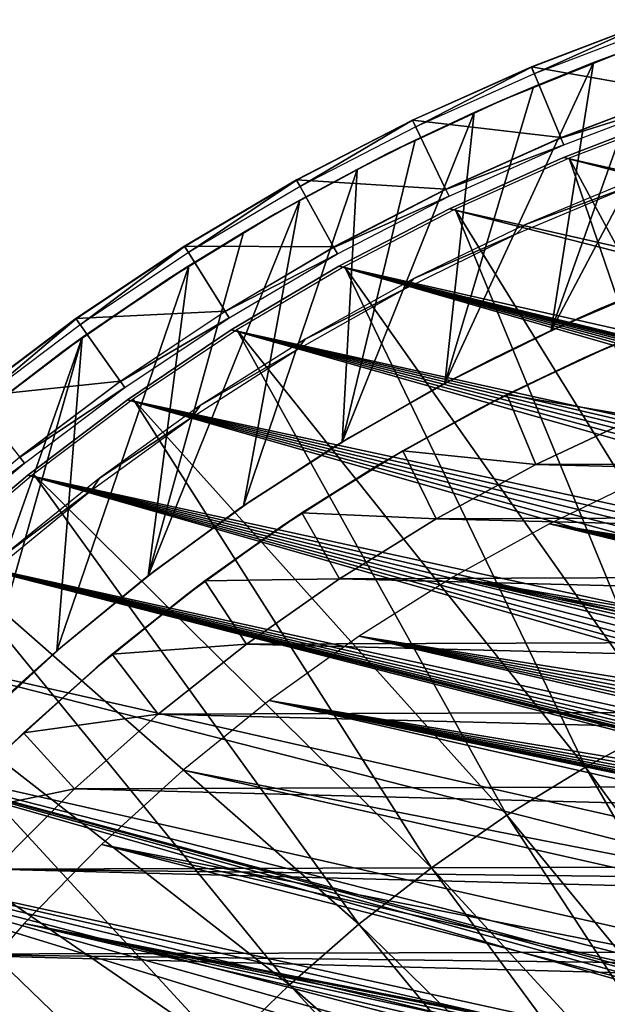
# Model space of a CAD drawing. Header units: millimetres. Extents: x -30.2 to 30.2, y -30.2 to 30.2.
# Tile 53 of 114: x -18.2 to -10.6, y 15.7 to 28.6. Entities that reach past the tile are written whole.
import ezdxf

# ---------------------------------------------------------------- set-up
doc = ezdxf.new("R2010")
doc.units = ezdxf.units.MM
doc.header["$LTSCALE"] = 65.185185
for name, color, linetype in [('1', 7, 'CONTINUOUS'), ('10', 7, 'CONTINUOUS'), ('15', 7, 'CONTINUOUS'), ('17', 7, 'CONTINUOUS'), ('18', 7, 'CONTINUOUS'), ('28', 7, 'CONTINUOUS'), ('3', 7, 'CONTINUOUS'), ('30', 7, 'CONTINUOUS'), ('32', 7, 'CONTINUOUS'), ('43', 7, 'CONTINUOUS'), ('47', 7, 'CONTINUOUS'), ('48', 7, 'CONTINUOUS'), ('5', 7, 'CONTINUOUS'), ('7', 7, 'CONTINUOUS'), ('9', 7, 'CONTINUOUS')]:
    doc.layers.add(name, color=color, linetype=linetype)

msp = doc.modelspace()

# ---------------------------------------------------------------- linework, layer by layer
at = {"layer": '1', "color": 251, "linetype": 'Continuous', "true_color": 0x4c4c4c}
for points in [[(-9.566, 27.337, 6.013), (-11.083, 26.758, 6.013), (-7.624, 20.363, 6.444), (-9.566, 27.337, 6.013)], [(-11.083, 26.758, 6.013), (-12.566, 26.094, 6.013), (-8.734, 19.912, 6.444), (-11.083, 26.758, 6.013)], [(-7.624, 20.363, 6.444), (-11.083, 26.758, 6.013), (-8.734, 19.912, 6.444), (-7.624, 20.363, 6.444)], [(-12.566, 26.094, 6.013), (-14.01, 25.348, 6.013), (-9.818, 19.401, 6.444), (-12.566, 26.094, 6.013)], [(-8.734, 19.912, 6.444), (-12.566, 26.094, 6.013), (-9.818, 19.401, 6.444), (-8.734, 19.912, 6.444)], [(-14.01, 25.348, 6.013), (-15.409, 24.523, 6.013), (-10.872, 18.83, 6.444), (-14.01, 25.348, 6.013)], [(-9.818, 19.401, 6.444), (-14.01, 25.348, 6.013), (-10.872, 18.83, 6.444), (-9.818, 19.401, 6.444)], [(-15.409, 24.523, 6.013), (-16.76, 23.62, 6.013), (-11.893, 18.203, 6.444), (-15.409, 24.523, 6.013)], [(-10.872, 18.83, 6.444), (-15.409, 24.523, 6.013), (-11.893, 18.203, 6.444), (-10.872, 18.83, 6.444)], [(-16.76, 23.62, 6.013), (-18.058, 22.644, 6.013), (-12.877, 17.52, 6.444), (-16.76, 23.62, 6.013)], [(-11.893, 18.203, 6.444), (-16.76, 23.62, 6.013), (-12.877, 17.52, 6.444), (-11.893, 18.203, 6.444)], [(-18.058, 22.644, 6.013), (-19.299, 21.595, 6.013), (-13.823, 16.784, 6.444), (-18.058, 22.644, 6.013)], [(-12.877, 17.52, 6.444), (-18.058, 22.644, 6.013), (-13.823, 16.784, 6.444), (-12.877, 17.52, 6.444)], [(-19.299, 21.595, 6.013), (-20.479, 20.479, 6.013), (-14.726, 15.997, 6.444), (-19.299, 21.595, 6.013)], [(-13.823, 16.784, 6.444), (-19.299, 21.595, 6.013), (-14.726, 15.997, 6.444), (-13.823, 16.784, 6.444)], [(-20.479, 20.479, 6.013), (-21.595, 19.299, 6.013), (-15.585, 15.162, 6.444), (-20.479, 20.479, 6.013)], [(-14.726, 15.997, 6.444), (-20.479, 20.479, 6.013), (-15.585, 15.162, 6.444), (-14.726, 15.997, 6.444)], [(-9.818, 19.401, 6.444), (-10.872, 18.83, 6.444), (-6.546, 12.935, 6.753), (-9.818, 19.401, 6.444)], [(-21.595, 19.299, 6.013), (-22.644, 18.058, 6.013), (-16.397, 14.28, 6.444), (-21.595, 19.299, 6.013)], [(-15.585, 15.162, 6.444), (-21.595, 19.299, 6.013), (-16.397, 14.28, 6.444), (-15.585, 15.162, 6.444)], [(-10.872, 18.83, 6.444), (-11.893, 18.203, 6.444), (-7.248, 12.555, 6.753), (-10.872, 18.83, 6.444)], [(-10.872, 18.83, 6.444), (-7.248, 12.555, 6.753), (-6.546, 12.935, 6.753), (-10.872, 18.83, 6.444)], [(-11.893, 18.203, 6.444), (-12.877, 17.52, 6.444), (-7.929, 12.136, 6.753), (-11.893, 18.203, 6.444)], [(-11.893, 18.203, 6.444), (-7.929, 12.136, 6.753), (-7.248, 12.555, 6.753), (-11.893, 18.203, 6.444)], [(-22.644, 18.058, 6.013), (-23.62, 16.76, 6.013), (-17.159, 13.355, 6.444), (-22.644, 18.058, 6.013)], [(-16.397, 14.28, 6.444), (-22.644, 18.058, 6.013), (-17.159, 13.355, 6.444), (-16.397, 14.28, 6.444)], [(-12.877, 17.52, 6.444), (-13.823, 16.784, 6.444), (-8.585, 11.681, 6.753), (-12.877, 17.52, 6.444)], [(-12.877, 17.52, 6.444), (-8.585, 11.681, 6.753), (-7.929, 12.136, 6.753), (-12.877, 17.52, 6.444)], [(-23.62, 16.76, 6.013), (-24.523, 15.409, 6.013), (-17.868, 12.39, 6.444), (-23.62, 16.76, 6.013)], [(-17.159, 13.355, 6.444), (-23.62, 16.76, 6.013), (-17.868, 12.39, 6.444), (-17.159, 13.355, 6.444)], [(-13.823, 16.784, 6.444), (-14.726, 15.997, 6.444), (-9.216, 11.19, 6.753), (-13.823, 16.784, 6.444)], [(-13.823, 16.784, 6.444), (-9.216, 11.19, 6.753), (-8.585, 11.681, 6.753), (-13.823, 16.784, 6.444)], [(-14.726, 15.997, 6.444), (-15.585, 15.162, 6.444), (-9.818, 10.666, 6.753), (-14.726, 15.997, 6.444)], [(-14.726, 15.997, 6.444), (-9.818, 10.666, 6.753), (-9.216, 11.19, 6.753), (-14.726, 15.997, 6.444)]]:
    msp.add_3dface(points, dxfattribs=at)
at = {"layer": '10', "color": 4, "linetype": 'Continuous'}
for points in [[(-9.496, 24.74, -122.8), (-10.496, 24.333, -120), (-10.891, 24.159, -122.8), (-9.496, 24.74, -122.8)], [(-10.496, 24.333, -120), (-11.893, 23.681, -120), (-10.891, 24.159, -122.8), (-10.496, 24.333, -120)], [(-10.891, 24.159, -122.8), (-11.893, 23.681, -120), (-12.249, 23.499, -122.8), (-10.891, 24.159, -122.8)], [(-11.893, 23.681, -120), (-13.25, 22.95, -120), (-12.249, 23.499, -122.8), (-11.893, 23.681, -120)], [(-12.249, 23.499, -122.8), (-13.25, 22.95, -120), (-13.567, 22.764, -122.8), (-12.249, 23.499, -122.8)], [(-13.25, 22.95, -120), (-14.562, 22.14, -120), (-13.567, 22.764, -122.8), (-13.25, 22.95, -120)], [(-13.567, 22.764, -122.8), (-14.562, 22.14, -120), (-14.841, 21.954, -122.8), (-13.567, 22.764, -122.8)], [(-14.562, 22.14, -120), (-15.825, 21.256, -120), (-14.841, 21.954, -122.8), (-14.562, 22.14, -120)], [(-14.841, 21.954, -122.8), (-15.825, 21.256, -120), (-16.067, 21.073, -122.8), (-14.841, 21.954, -122.8)], [(-15.825, 21.256, -120), (-17.034, 20.3, -120), (-16.067, 21.073, -122.8), (-15.825, 21.256, -120)], [(-16.067, 21.073, -122.8), (-17.034, 20.3, -120), (-17.243, 20.123, -122.8), (-16.067, 21.073, -122.8)], [(-17.034, 20.3, -120), (-18.185, 19.275, -120), (-17.243, 20.123, -122.8), (-17.034, 20.3, -120)], [(-17.243, 20.123, -122.8), (-18.185, 19.275, -120), (-18.364, 19.105, -122.8), (-17.243, 20.123, -122.8)], [(-18.185, 19.275, -120), (-19.275, 18.185, -120), (-18.364, 19.105, -122.8), (-18.185, 19.275, -120)]]:
    msp.add_3dface(points, dxfattribs=at)
at = {"layer": '15', "color": 251, "linetype": 'Continuous', "true_color": 0x4c4c4c}
for points in [[(-9.99, 28.549, -120.203), (-11.538, 27.855, -125.754), (-11.575, 27.944, -120.203), (-9.99, 28.549, -120.203)], [(-9.958, 28.458, -125.754), (-11.538, 27.855, -125.754), (-9.99, 28.549, -120.203), (-9.958, 28.458, -125.754)], [(-11.575, 27.944, -120.203), (-13.081, 27.164, -125.754), (-13.123, 27.251, -120.203), (-11.575, 27.944, -120.203)], [(-11.538, 27.855, -125.754), (-13.081, 27.164, -125.754), (-11.575, 27.944, -120.203), (-11.538, 27.855, -125.754)], [(-13.123, 27.251, -120.203), (-14.584, 26.388, -125.754), (-14.631, 26.472, -120.203), (-13.123, 27.251, -120.203)], [(-13.081, 27.164, -125.754), (-14.584, 26.388, -125.754), (-13.123, 27.251, -120.203), (-13.081, 27.164, -125.754)], [(-14.631, 26.472, -120.203), (-16.041, 25.528, -125.754), (-16.092, 25.61, -120.203), (-14.631, 26.472, -120.203)], [(-14.584, 26.388, -125.754), (-16.041, 25.528, -125.754), (-14.631, 26.472, -120.203), (-14.584, 26.388, -125.754)], [(-16.092, 25.61, -120.203), (-17.447, 24.589, -125.754), (-17.503, 24.668, -120.203), (-16.092, 25.61, -120.203)], [(-16.041, 25.528, -125.754), (-17.447, 24.589, -125.754), (-16.092, 25.61, -120.203), (-16.041, 25.528, -125.754)], [(-17.503, 24.668, -120.203), (-18.798, 23.572, -125.754), (-18.858, 23.648, -120.203), (-17.503, 24.668, -120.203)], [(-17.447, 24.589, -125.754), (-18.798, 23.572, -125.754), (-17.503, 24.668, -120.203), (-17.447, 24.589, -125.754)]]:
    msp.add_3dface(points, dxfattribs=at)
at = {"layer": '17', "color": 251, "linetype": 'Continuous', "true_color": 0x4c4c4c}
for points in [[(-10.158, 26.516, -120.246), (-11.651, 25.895, -120.246), (-10.279, 26.4, -123.954), (-10.158, 26.516, -120.246)], [(-10.279, 26.4, -123.954), (-11.651, 25.895, -120.246), (-11.769, 25.771, -123.954), (-10.279, 26.4, -123.954)], [(-11.651, 25.895, -120.246), (-13.106, 25.19, -120.246), (-11.769, 25.771, -123.954), (-11.651, 25.895, -120.246)], [(-11.769, 25.771, -123.954), (-13.106, 25.19, -120.246), (-13.221, 25.057, -123.954), (-11.769, 25.771, -123.954)], [(-13.106, 25.19, -120.246), (-14.519, 24.403, -120.246), (-13.221, 25.057, -123.954), (-13.106, 25.19, -120.246)], [(-13.221, 25.057, -123.954), (-14.519, 24.403, -120.246), (-14.63, 24.261, -123.954), (-13.221, 25.057, -123.954)], [(-14.519, 24.403, -120.246), (-15.885, 23.537, -120.246), (-14.63, 24.261, -123.954), (-14.519, 24.403, -120.246)], [(-14.63, 24.261, -123.954), (-15.885, 23.537, -120.246), (-15.991, 23.386, -123.954), (-14.63, 24.261, -123.954)], [(-15.885, 23.537, -120.246), (-17.199, 22.594, -120.246), (-15.991, 23.386, -123.954), (-15.885, 23.537, -120.246)], [(-15.991, 23.386, -123.954), (-17.199, 22.594, -120.246), (-17.3, 22.435, -123.954), (-15.991, 23.386, -123.954)], [(-17.199, 22.594, -120.246), (-18.457, 21.578, -120.246), (-17.3, 22.435, -123.954), (-17.199, 22.594, -120.246)], [(-17.3, 22.435, -123.954), (-18.457, 21.578, -120.246), (-18.553, 21.411, -123.954), (-17.3, 22.435, -123.954)]]:
    msp.add_3dface(points, dxfattribs=at)
at = {"layer": '18', "color": 251, "linetype": 'Continuous', "true_color": 0x4c4c4c}
for points in [[(-11.216, 24.56, -126), (-9.796, 25.16, -126), (-11.216, 24.56, -124.2), (-11.216, 24.56, -126)], [(-11.216, 24.56, -124.2), (-9.796, 25.16, -126), (-9.796, 25.16, -124.2), (-11.216, 24.56, -124.2)], [(-12.6, 23.88, -126), (-11.216, 24.56, -126), (-12.6, 23.88, -124.2), (-12.6, 23.88, -126)], [(-12.6, 23.88, -124.2), (-11.216, 24.56, -126), (-11.216, 24.56, -124.2), (-12.6, 23.88, -124.2)], [(-13.943, 23.121, -126), (-12.6, 23.88, -126), (-13.943, 23.121, -124.2), (-13.943, 23.121, -126)], [(-13.943, 23.121, -124.2), (-12.6, 23.88, -126), (-12.6, 23.88, -124.2), (-13.943, 23.121, -124.2)], [(-15.24, 22.288, -126), (-13.943, 23.121, -126), (-15.24, 22.288, -124.2), (-15.24, 22.288, -126)], [(-15.24, 22.288, -124.2), (-13.943, 23.121, -126), (-13.943, 23.121, -124.2), (-15.24, 22.288, -124.2)], [(-16.487, 21.381, -126), (-15.24, 22.288, -126), (-16.487, 21.381, -124.2), (-16.487, 21.381, -126)], [(-16.487, 21.381, -124.2), (-15.24, 22.288, -126), (-15.24, 22.288, -124.2), (-16.487, 21.381, -124.2)], [(-17.681, 20.405, -126), (-16.487, 21.381, -126), (-17.681, 20.405, -124.2), (-17.681, 20.405, -126)], [(-17.681, 20.405, -124.2), (-16.487, 21.381, -126), (-16.487, 21.381, -124.2), (-17.681, 20.405, -124.2)], [(-18.817, 19.363, -126), (-17.681, 20.405, -126), (-18.817, 19.363, -124.2), (-18.817, 19.363, -126)], [(-18.817, 19.363, -124.2), (-17.681, 20.405, -126), (-17.681, 20.405, -124.2), (-18.817, 19.363, -124.2)]]:
    msp.add_3dface(points, dxfattribs=at)
at = {"layer": '28', "color": 251, "linetype": 'Continuous', "true_color": 0x4c4c4c}
for points in [[(-10.766, 28.002, -826), (-10.424, 28.131, -126), (-9.978, 28.292, -826), (-10.766, 28.002, -826)], [(-11.957, 27.514, -126), (-10.424, 28.131, -126), (-11.547, 27.688, -826), (-11.957, 27.514, -126)], [(-11.547, 27.688, -826), (-10.424, 28.131, -126), (-10.766, 28.002, -826), (-11.547, 27.688, -826)], [(-12.321, 27.352, -826), (-11.957, 27.514, -126), (-11.547, 27.688, -826), (-12.321, 27.352, -826)], [(-13.455, 26.813, -126), (-11.957, 27.514, -126), (-13.088, 26.993, -826), (-13.455, 26.813, -126)], [(-13.088, 26.993, -826), (-11.957, 27.514, -126), (-12.321, 27.352, -826), (-13.088, 26.993, -826)], [(-13.845, 26.612, -826), (-13.455, 26.813, -126), (-13.088, 26.993, -826), (-13.845, 26.612, -826)], [(-14.912, 26.032, -126), (-13.455, 26.813, -126), (-14.59, 26.212, -826), (-14.912, 26.032, -126)], [(-14.59, 26.212, -826), (-13.455, 26.813, -126), (-13.845, 26.612, -826), (-14.59, 26.212, -826)], [(-15.321, 25.792, -826), (-14.912, 26.032, -126), (-14.59, 26.212, -826), (-15.321, 25.792, -826)], [(-16.32, 25.172, -126), (-14.912, 26.032, -126), (-16.036, 25.355, -826), (-16.32, 25.172, -126)], [(-16.036, 25.355, -826), (-14.912, 26.032, -126), (-15.321, 25.792, -826), (-16.036, 25.355, -826)], [(-17.425, 24.422, -826), (-16.32, 25.172, -126), (-16.036, 25.355, -826), (-17.425, 24.422, -826)], [(-17.675, 24.24, -126), (-16.32, 25.172, -126), (-17.425, 24.422, -826), (-17.675, 24.24, -126)], [(-18.762, 23.41, -826), (-17.675, 24.24, -126), (-17.425, 24.422, -826), (-18.762, 23.41, -826)], [(-17.675, 24.24, -126), (-18.968, 23.242, -797.498), (-18.975, 23.237, -126), (-17.675, 24.24, -126)], [(-18.958, 23.25, -797.624), (-18.968, 23.242, -797.498), (-17.675, 24.24, -126), (-18.958, 23.25, -797.624)], [(-18.952, 23.256, -797.75), (-18.958, 23.25, -797.624), (-17.675, 24.24, -126), (-18.952, 23.256, -797.75)], [(-18.948, 23.259, -797.876), (-18.952, 23.256, -797.75), (-17.675, 24.24, -126), (-18.948, 23.259, -797.876)], [(-18.947, 23.26, -798.004), (-18.948, 23.259, -797.876), (-17.675, 24.24, -126), (-18.947, 23.26, -798.004)], [(-18.947, 23.26, -812.503), (-18.947, 23.26, -798.004), (-17.675, 24.24, -126), (-18.947, 23.26, -812.503)], [(-18.947, 23.26, -812.503), (-17.675, 24.24, -126), (-18.762, 23.41, -826), (-18.947, 23.26, -812.503)]]:
    msp.add_3dface(points, dxfattribs=at)
at = {"layer": '3', "color": 251, "linetype": 'Continuous', "true_color": 0x4c4c4c}
for points in [[(-9.659, 27.605, 0.203), (-11.192, 27.02, 0.203), (-9.627, 27.513, 5.816), (-9.659, 27.605, 0.203)], [(-9.627, 27.513, 5.816), (-11.192, 27.02, 0.203), (-11.155, 26.93, 5.816), (-9.627, 27.513, 5.816)], [(-11.192, 27.02, 0.203), (-12.69, 26.35, 0.203), (-11.155, 26.93, 5.816), (-11.192, 27.02, 0.203)], [(-11.155, 26.93, 5.816), (-12.69, 26.35, 0.203), (-12.647, 26.262, 5.816), (-11.155, 26.93, 5.816)], [(-12.69, 26.35, 0.203), (-14.147, 25.597, 0.203), (-12.647, 26.262, 5.816), (-12.69, 26.35, 0.203)], [(-12.647, 26.262, 5.816), (-14.147, 25.597, 0.203), (-14.1, 25.511, 5.816), (-12.647, 26.262, 5.816)], [(-14.147, 25.597, 0.203), (-15.56, 24.764, 0.203), (-14.1, 25.511, 5.816), (-14.147, 25.597, 0.203)], [(-14.1, 25.511, 5.816), (-15.56, 24.764, 0.203), (-15.508, 24.681, 5.816), (-14.1, 25.511, 5.816)], [(-15.56, 24.764, 0.203), (-16.924, 23.852, 0.203), (-15.508, 24.681, 5.816), (-15.56, 24.764, 0.203)], [(-15.508, 24.681, 5.816), (-16.924, 23.852, 0.203), (-16.867, 23.772, 5.816), (-15.508, 24.681, 5.816)], [(-16.924, 23.852, 0.203), (-18.235, 22.866, 0.203), (-16.867, 23.772, 5.816), (-16.924, 23.852, 0.203)], [(-16.867, 23.772, 5.816), (-18.235, 22.866, 0.203), (-18.174, 22.789, 5.816), (-16.867, 23.772, 5.816)], [(-18.235, 22.866, 0.203), (-19.488, 21.807, 0.203), (-18.174, 22.789, 5.816), (-18.235, 22.866, 0.203)], [(-18.174, 22.789, 5.816), (-19.488, 21.807, 0.203), (-19.423, 21.734, 5.816), (-18.174, 22.789, 5.816)]]:
    msp.add_3dface(points, dxfattribs=at)
at = {"layer": '30', "color": 251, "linetype": 'Continuous', "true_color": 0x4c4c4c}
for points in [[(-11.317, 24.513, -826), (-9.901, 25.119, -826), (-10.678, 24.799, -126), (-11.317, 24.513, -826)], [(-10.678, 24.799, -126), (-9.901, 25.119, -826), (-9.964, 25.094, -126), (-10.678, 24.799, -126)], [(-11.384, 24.483, -126), (-11.317, 24.513, -826), (-10.678, 24.799, -126), (-11.384, 24.483, -126)], [(-12.701, 23.824, -826), (-11.317, 24.513, -826), (-12.08, 24.147, -126), (-12.701, 23.824, -826)], [(-12.08, 24.147, -126), (-11.317, 24.513, -826), (-11.384, 24.483, -126), (-12.08, 24.147, -126)], [(-12.766, 23.792, -126), (-12.701, 23.824, -826), (-12.08, 24.147, -126), (-12.766, 23.792, -126)], [(-14.104, 23.024, -126), (-14.04, 23.062, -826), (-12.766, 23.792, -126), (-14.104, 23.024, -126)], [(-14.04, 23.062, -826), (-12.701, 23.824, -826), (-12.766, 23.792, -126), (-14.04, 23.062, -826)], [(-15.391, 22.184, -126), (-15.325, 22.23, -826), (-14.104, 23.024, -126), (-15.391, 22.184, -126)], [(-15.325, 22.23, -826), (-14.04, 23.062, -826), (-14.104, 23.024, -126), (-15.325, 22.23, -826)], [(-16.624, 21.275, -126), (-16.565, 21.322, -826), (-15.391, 22.184, -126), (-16.624, 21.275, -126)], [(-16.565, 21.322, -826), (-15.325, 22.23, -826), (-15.391, 22.184, -126), (-16.565, 21.322, -826)], [(-17.751, 20.345, -826), (-16.565, 21.322, -826), (-16.624, 21.275, -126), (-17.751, 20.345, -826)], [(-17.804, 20.298, -126), (-17.751, 20.345, -826), (-16.624, 21.275, -126), (-17.804, 20.298, -126)], [(-18.93, 19.252, -126), (-18.238, 19.909, -798), (-17.804, 20.298, -126), (-18.93, 19.252, -126)], [(-18.878, 19.303, -826), (-17.751, 20.345, -826), (-18.784, 19.395, -814.175), (-18.878, 19.303, -826)], [(-18.784, 19.395, -814.175), (-17.751, 20.345, -826), (-18.663, 19.512, -814.009), (-18.784, 19.395, -814.175)], [(-18.663, 19.512, -814.009), (-17.751, 20.345, -826), (-18.556, 19.613, -813.827), (-18.663, 19.512, -814.009)], [(-18.556, 19.613, -813.827), (-17.751, 20.345, -826), (-18.461, 19.702, -813.628), (-18.556, 19.613, -813.827)], [(-18.461, 19.702, -813.628), (-17.751, 20.345, -826), (-18.382, 19.777, -813.416), (-18.461, 19.702, -813.628)], [(-18.382, 19.777, -813.416), (-17.751, 20.345, -826), (-18.32, 19.834, -813.199), (-18.382, 19.777, -813.416)], [(-18.32, 19.834, -813.199), (-17.751, 20.345, -826), (-18.275, 19.875, -812.974), (-18.32, 19.834, -813.199)], [(-18.275, 19.875, -812.974), (-17.751, 20.345, -826), (-18.248, 19.9, -812.741), (-18.275, 19.875, -812.974)], [(-18.248, 19.9, -812.741), (-17.751, 20.345, -826), (-18.238, 19.909, -812.5), (-18.248, 19.9, -812.741)], [(-18.238, 19.909, -798), (-17.751, 20.345, -826), (-17.804, 20.298, -126), (-18.238, 19.909, -798)], [(-17.751, 20.345, -826), (-18.238, 19.909, -798), (-18.238, 19.909, -812.5), (-17.751, 20.345, -826)]]:
    msp.add_3dface(points, dxfattribs=at)
at = {"layer": '32', "color": 251, "linetype": 'Continuous', "true_color": 0x4c4c4c}
for points in [[(-9.978, 28.292, -826), (-9.178, 28.561, -826), (-11.317, 24.513, -826), (-9.978, 28.292, -826)], [(-9.178, 28.561, -826), (-9.901, 25.119, -826), (-11.317, 24.513, -826), (-9.178, 28.561, -826)], [(-10.766, 28.002, -826), (-9.978, 28.292, -826), (-11.317, 24.513, -826), (-10.766, 28.002, -826)], [(-11.547, 27.688, -826), (-10.766, 28.002, -826), (-12.701, 23.824, -826), (-11.547, 27.688, -826)], [(-10.766, 28.002, -826), (-11.317, 24.513, -826), (-12.701, 23.824, -826), (-10.766, 28.002, -826)], [(-12.321, 27.352, -826), (-11.547, 27.688, -826), (-12.701, 23.824, -826), (-12.321, 27.352, -826)], [(-13.088, 26.993, -826), (-12.321, 27.352, -826), (-14.04, 23.062, -826), (-13.088, 26.993, -826)], [(-12.321, 27.352, -826), (-12.701, 23.824, -826), (-14.04, 23.062, -826), (-12.321, 27.352, -826)], [(-13.845, 26.612, -826), (-13.088, 26.993, -826), (-14.04, 23.062, -826), (-13.845, 26.612, -826)], [(-14.59, 26.212, -826), (-13.845, 26.612, -826), (-15.325, 22.23, -826), (-14.59, 26.212, -826)], [(-13.845, 26.612, -826), (-14.04, 23.062, -826), (-15.325, 22.23, -826), (-13.845, 26.612, -826)], [(-15.321, 25.792, -826), (-14.59, 26.212, -826), (-16.565, 21.322, -826), (-15.321, 25.792, -826)], [(-14.59, 26.212, -826), (-15.325, 22.23, -826), (-16.565, 21.322, -826), (-14.59, 26.212, -826)], [(-16.036, 25.355, -826), (-15.321, 25.792, -826), (-16.565, 21.322, -826), (-16.036, 25.355, -826)], [(-17.425, 24.422, -826), (-16.036, 25.355, -826), (-17.751, 20.345, -826), (-17.425, 24.422, -826)], [(-16.036, 25.355, -826), (-16.565, 21.322, -826), (-17.751, 20.345, -826), (-16.036, 25.355, -826)], [(-18.762, 23.41, -826), (-17.425, 24.422, -826), (-19.422, 18.755, -826), (-18.762, 23.41, -826)], [(-17.425, 24.422, -826), (-18.878, 19.303, -826), (-19.422, 18.755, -826), (-17.425, 24.422, -826)], [(-17.425, 24.422, -826), (-17.751, 20.345, -826), (-18.878, 19.303, -826), (-17.425, 24.422, -826)]]:
    msp.add_3dface(points, dxfattribs=at)
at = {"layer": '43', "linetype": 'Continuous'}
for points in [[(-10.042, 22.621, -791), (-11.34, 21.999, -791), (2.067, 19.786, -791), (-10.042, 22.621, -791)], [(-11.34, 21.999, -791), (-12.6, 21.303, -791), (1.644, 18.851, -791), (-11.34, 21.999, -791)], [(2.067, 19.786, -791), (-11.34, 21.999, -791), (1.927, 19.57, -791), (2.067, 19.786, -791)], [(1.927, 19.57, -791), (-11.34, 21.999, -791), (1.808, 19.34, -791), (1.927, 19.57, -791)], [(1.808, 19.34, -791), (-11.34, 21.999, -791), (1.714, 19.1, -791), (1.808, 19.34, -791)], [(1.714, 19.1, -791), (-11.34, 21.999, -791), (1.644, 18.851, -791), (1.714, 19.1, -791)], [(-12.6, 21.303, -791), (-13.817, 20.534, -791), (1.59, 18.081, -791), (-12.6, 21.303, -791)], [(1.644, 18.851, -791), (-12.6, 21.303, -791), (1.6, 18.597, -791), (1.644, 18.851, -791)], [(1.6, 18.597, -791), (-12.6, 21.303, -791), (1.582, 18.339, -791), (1.6, 18.597, -791)], [(1.582, 18.339, -791), (-12.6, 21.303, -791), (1.59, 18.081, -791), (1.582, 18.339, -791)], [(-13.817, 20.534, -791), (-14.988, 19.696, -791), (2.011, 16.873, -791), (-13.817, 20.534, -791)], [(1.59, 18.081, -791), (-13.817, 20.534, -791), (1.624, 17.825, -791), (1.59, 18.081, -791)], [(1.624, 17.825, -791), (-13.817, 20.534, -791), (1.684, 17.573, -791), (1.624, 17.825, -791)], [(1.684, 17.573, -791), (-13.817, 20.534, -791), (1.769, 17.329, -791), (1.684, 17.573, -791)], [(1.769, 17.329, -791), (-13.817, 20.534, -791), (1.878, 17.095, -791), (1.769, 17.329, -791)], [(1.878, 17.095, -791), (-13.817, 20.534, -791), (2.011, 16.873, -791), (1.878, 17.095, -791)], [(-14.988, 19.696, -791), (-16.108, 18.791, -791), (21.999, 11.34, -791), (-14.988, 19.696, -791)], [(-14.988, 19.696, -791), (21.999, 11.34, -791), (3.696, 15.777, -791), (-14.988, 19.696, -791)], [(2.011, 16.873, -791), (-14.988, 19.696, -791), (2.165, 16.666, -791), (2.011, 16.873, -791)], [(2.165, 16.666, -791), (-14.988, 19.696, -791), (2.339, 16.476, -791), (2.165, 16.666, -791)], [(2.339, 16.476, -791), (-14.988, 19.696, -791), (2.532, 16.303, -791), (2.339, 16.476, -791)], [(2.532, 16.303, -791), (-14.988, 19.696, -791), (2.741, 16.152, -791), (2.532, 16.303, -791)], [(2.741, 16.152, -791), (-14.988, 19.696, -791), (2.964, 16.022, -791), (2.741, 16.152, -791)], [(2.964, 16.022, -791), (-14.988, 19.696, -791), (3.199, 15.916, -791), (2.964, 16.022, -791)], [(3.199, 15.916, -791), (-14.988, 19.696, -791), (3.444, 15.833, -791), (3.199, 15.916, -791)], [(3.444, 15.833, -791), (-14.988, 19.696, -791), (3.696, 15.777, -791), (3.444, 15.833, -791)], [(-16.108, 18.791, -791), (-17.173, 17.822, -791), (22.621, 10.042, -791), (-16.108, 18.791, -791)], [(21.999, 11.34, -791), (-16.108, 18.791, -791), (22.621, 10.042, -791), (21.999, 11.34, -791)], [(-17.173, 17.822, -791), (-18.18, 16.794, -791), (2.865, 12.68, -791), (-17.173, 17.822, -791)], [(22.621, 10.042, -791), (-17.173, 17.822, -791), (23.167, 8.71, -791), (22.621, 10.042, -791)], [(23.167, 8.71, -791), (-17.173, 17.822, -791), (2.865, 12.68, -791), (23.167, 8.71, -791)], [(-18.18, 16.794, -791), (-19.126, 15.708, -791), (-1.547, 12.908, -791), (-18.18, 16.794, -791)], [(2.865, 12.68, -791), (-18.18, 16.794, -791), (1.992, 12.846, -791), (2.865, 12.68, -791)], [(1.992, 12.846, -791), (-18.18, 16.794, -791), (1.111, 12.952, -791), (1.992, 12.846, -791)], [(1.111, 12.952, -791), (-18.18, 16.794, -791), (0.225, 12.998, -791), (1.111, 12.952, -791)], [(0.225, 12.998, -791), (-18.18, 16.794, -791), (-0.663, 12.983, -791), (0.225, 12.998, -791)], [(-0.663, 12.983, -791), (-18.18, 16.794, -791), (-1.547, 12.908, -791), (-0.663, 12.983, -791)]]:
    msp.add_3dface(points, dxfattribs=at)
at = {"layer": '47', "linetype": 'Continuous'}
for points in [[(-9.639, 27.351, -828), (21.581, 19.372, -828), (-11.157, 26.768, -828), (-9.639, 27.351, -828)], [(-11.157, 26.768, -828), (22.633, 18.132, -828), (-12.641, 26.1, -828), (-11.157, 26.768, -828)], [(21.581, 19.372, -828), (22.633, 18.132, -828), (-11.157, 26.768, -828), (21.581, 19.372, -828)], [(-12.641, 26.1, -828), (23.614, 16.834, -828), (-14.084, 25.35, -828), (-12.641, 26.1, -828)], [(22.633, 18.132, -828), (23.614, 16.834, -828), (-12.641, 26.1, -828), (22.633, 18.132, -828)], [(-15.484, 24.521, -828), (-14.084, 25.35, -828), (2.825, 20.479, -828), (-15.484, 24.521, -828)], [(-14.084, 25.35, -828), (23.614, 16.834, -828), (4.819, 20.745, -828), (-14.084, 25.35, -828)], [(2.825, 20.479, -828), (-14.084, 25.35, -828), (3.053, 20.6, -828), (2.825, 20.479, -828)], [(3.053, 20.6, -828), (-14.084, 25.35, -828), (3.293, 20.697, -828), (3.053, 20.6, -828)], [(3.293, 20.697, -828), (-14.084, 25.35, -828), (3.541, 20.77, -828), (3.293, 20.697, -828)], [(3.541, 20.77, -828), (-14.084, 25.35, -828), (3.795, 20.817, -828), (3.541, 20.77, -828)], [(3.795, 20.817, -828), (-14.084, 25.35, -828), (4.052, 20.838, -828), (3.795, 20.817, -828)], [(4.052, 20.838, -828), (-14.084, 25.35, -828), (4.31, 20.833, -828), (4.052, 20.838, -828)], [(4.31, 20.833, -828), (-14.084, 25.35, -828), (4.567, 20.802, -828), (4.31, 20.833, -828)], [(4.567, 20.802, -828), (-14.084, 25.35, -828), (4.819, 20.745, -828), (4.567, 20.802, -828)], [(-16.834, 23.614, -828), (-15.484, 24.521, -828), (1.927, 19.57, -828), (-16.834, 23.614, -828)], [(1.927, 19.57, -828), (-15.484, 24.521, -828), (2.067, 19.786, -828), (1.927, 19.57, -828)], [(2.067, 19.786, -828), (-15.484, 24.521, -828), (2.229, 19.988, -828), (2.067, 19.786, -828)], [(2.229, 19.988, -828), (-15.484, 24.521, -828), (2.411, 20.171, -828), (2.229, 19.988, -828)], [(2.411, 20.171, -828), (-15.484, 24.521, -828), (2.61, 20.336, -828), (2.411, 20.171, -828)], [(2.61, 20.336, -828), (-15.484, 24.521, -828), (2.825, 20.479, -828), (2.61, 20.336, -828)], [(-18.132, 22.633, -828), (-16.834, 23.614, -828), (1.582, 18.339, -828), (-18.132, 22.633, -828)], [(1.582, 18.339, -828), (-16.834, 23.614, -828), (1.6, 18.597, -828), (1.582, 18.339, -828)], [(1.6, 18.597, -828), (-16.834, 23.614, -828), (1.644, 18.851, -828), (1.6, 18.597, -828)], [(1.644, 18.851, -828), (-16.834, 23.614, -828), (1.714, 19.1, -828), (1.644, 18.851, -828)], [(1.714, 19.1, -828), (-16.834, 23.614, -828), (1.808, 19.34, -828), (1.714, 19.1, -828)], [(1.808, 19.34, -828), (-16.834, 23.614, -828), (1.927, 19.57, -828), (1.808, 19.34, -828)], [(-19.372, 21.581, -828), (-18.132, 22.633, -828), (2.011, 16.873, -828), (-19.372, 21.581, -828)], [(2.011, 16.873, -828), (-18.132, 22.633, -828), (1.878, 17.095, -828), (2.011, 16.873, -828)], [(1.878, 17.095, -828), (-18.132, 22.633, -828), (1.769, 17.329, -828), (1.878, 17.095, -828)], [(1.769, 17.329, -828), (-18.132, 22.633, -828), (1.684, 17.573, -828), (1.769, 17.329, -828)], [(1.684, 17.573, -828), (-18.132, 22.633, -828), (1.624, 17.825, -828), (1.684, 17.573, -828)], [(1.624, 17.825, -828), (-18.132, 22.633, -828), (1.59, 18.081, -828), (1.624, 17.825, -828)], [(1.59, 18.081, -828), (-18.132, 22.633, -828), (1.582, 18.339, -828), (1.59, 18.081, -828)], [(-19.372, 21.581, -828), (27.351, 9.639, -828), (-20.552, 20.46, -828), (-19.372, 21.581, -828)], [(27.351, 9.639, -828), (-19.372, 21.581, -828), (3.444, 15.833, -828), (27.351, 9.639, -828)], [(3.444, 15.833, -828), (-19.372, 21.581, -828), (3.2, 15.916, -828), (3.444, 15.833, -828)], [(3.2, 15.916, -828), (-19.372, 21.581, -828), (2.964, 16.022, -828), (3.2, 15.916, -828)], [(2.964, 16.022, -828), (-19.372, 21.581, -828), (2.741, 16.152, -828), (2.964, 16.022, -828)], [(2.741, 16.152, -828), (-19.372, 21.581, -828), (2.532, 16.303, -828), (2.741, 16.152, -828)], [(2.532, 16.303, -828), (-19.372, 21.581, -828), (2.339, 16.476, -828), (2.532, 16.303, -828)], [(2.339, 16.476, -828), (-19.372, 21.581, -828), (2.165, 16.666, -828), (2.339, 16.476, -828)], [(2.165, 16.666, -828), (-19.372, 21.581, -828), (2.011, 16.873, -828), (2.165, 16.666, -828)], [(-20.552, 20.46, -828), (27.849, 8.09, -828), (-21.667, 19.276, -828), (-20.552, 20.46, -828)], [(27.351, 9.639, -828), (27.849, 8.09, -828), (-20.552, 20.46, -828), (27.351, 9.639, -828)], [(-21.667, 19.276, -828), (0.225, 12.998, -828), (-22.713, 18.031, -828), (-21.667, 19.276, -828)], [(2.865, 12.68, -828), (1.993, 12.846, -828), (-21.667, 19.276, -828), (2.865, 12.68, -828)], [(28.258, 6.516, -828), (2.865, 12.68, -828), (-21.667, 19.276, -828), (28.258, 6.516, -828)], [(1.993, 12.846, -828), (1.111, 12.952, -828), (-21.667, 19.276, -828), (1.993, 12.846, -828)], [(1.111, 12.952, -828), (0.225, 12.998, -828), (-21.667, 19.276, -828), (1.111, 12.952, -828)], [(27.849, 8.09, -828), (28.258, 6.516, -828), (-21.667, 19.276, -828), (27.849, 8.09, -828)], [(-22.713, 18.031, -828), (-4.141, 12.323, -828), (-23.689, 16.729, -828), (-22.713, 18.031, -828)], [(0.225, 12.998, -828), (-0.663, 12.983, -828), (-22.713, 18.031, -828), (0.225, 12.998, -828)], [(-0.663, 12.983, -828), (-1.547, 12.908, -828), (-22.713, 18.031, -828), (-0.663, 12.983, -828)], [(-1.547, 12.908, -828), (-2.425, 12.772, -828), (-22.713, 18.031, -828), (-1.547, 12.908, -828)], [(-2.425, 12.772, -828), (-3.29, 12.577, -828), (-22.713, 18.031, -828), (-2.425, 12.772, -828)], [(-3.29, 12.577, -828), (-4.141, 12.323, -828), (-22.713, 18.031, -828), (-3.29, 12.577, -828)], [(-23.689, 16.729, -828), (-5.78, 11.644, -828), (-24.589, 15.374, -828), (-23.689, 16.729, -828)], [(-4.141, 12.323, -828), (-4.972, 12.012, -828), (-23.689, 16.729, -828), (-4.141, 12.323, -828)], [(-4.972, 12.012, -828), (-5.78, 11.644, -828), (-23.689, 16.729, -828), (-4.972, 12.012, -828)]]:
    msp.add_3dface(points, dxfattribs=at)
at = {"layer": '48', "linetype": 'Continuous'}
for points in [[(-9.639, 27.351, -828), (-11.157, 26.768, -828), (-9.639, 27.351, -826), (-9.639, 27.351, -828)], [(-9.639, 27.351, -826), (-11.157, 26.768, -828), (-11.157, 26.768, -826), (-9.639, 27.351, -826)], [(-11.157, 26.768, -828), (-12.641, 26.1, -828), (-11.157, 26.768, -826), (-11.157, 26.768, -828)], [(-11.157, 26.768, -826), (-12.641, 26.1, -828), (-12.641, 26.1, -826), (-11.157, 26.768, -826)], [(-12.641, 26.1, -828), (-14.084, 25.35, -828), (-12.641, 26.1, -826), (-12.641, 26.1, -828)], [(-12.641, 26.1, -826), (-14.084, 25.35, -828), (-14.084, 25.35, -826), (-12.641, 26.1, -826)], [(-14.084, 25.35, -828), (-15.484, 24.521, -828), (-14.084, 25.35, -826), (-14.084, 25.35, -828)], [(-14.084, 25.35, -826), (-15.484, 24.521, -828), (-15.484, 24.521, -826), (-14.084, 25.35, -826)], [(-15.484, 24.521, -828), (-16.834, 23.614, -828), (-15.484, 24.521, -826), (-15.484, 24.521, -828)], [(-15.484, 24.521, -826), (-16.834, 23.614, -828), (-16.834, 23.614, -826), (-15.484, 24.521, -826)], [(-16.834, 23.614, -828), (-18.132, 22.633, -828), (-16.834, 23.614, -826), (-16.834, 23.614, -828)], [(-16.834, 23.614, -826), (-18.132, 22.633, -828), (-18.132, 22.633, -826), (-16.834, 23.614, -826)], [(-18.132, 22.633, -828), (-19.372, 21.581, -828), (-18.132, 22.633, -826), (-18.132, 22.633, -828)], [(-18.132, 22.633, -826), (-19.372, 21.581, -828), (-19.372, 21.581, -826), (-18.132, 22.633, -826)]]:
    msp.add_3dface(points, dxfattribs=at)
at = {"layer": '5', "color": 4, "linetype": 'Continuous'}
for points in [[(-11.576, 27.946, -119.798), (-9.661, 27.61, -0.198), (-9.99, 28.551, -119.798), (-11.576, 27.946, -119.798)], [(-13.124, 27.253, -119.798), (-11.194, 27.025, -0.198), (-11.576, 27.946, -119.798), (-13.124, 27.253, -119.798)], [(-11.194, 27.025, -0.198), (-9.661, 27.61, -0.198), (-11.576, 27.946, -119.798), (-11.194, 27.025, -0.198)], [(-14.632, 26.474, -119.798), (-12.692, 26.355, -0.198), (-13.124, 27.253, -119.798), (-14.632, 26.474, -119.798)], [(-12.692, 26.355, -0.198), (-11.194, 27.025, -0.198), (-13.124, 27.253, -119.798), (-12.692, 26.355, -0.198)], [(-16.093, 25.612, -119.798), (-14.15, 25.602, -0.198), (-14.632, 26.474, -119.798), (-16.093, 25.612, -119.798)], [(-14.15, 25.602, -0.198), (-12.692, 26.355, -0.198), (-14.632, 26.474, -119.798), (-14.15, 25.602, -0.198)], [(-17.504, 24.669, -119.798), (-15.563, 24.768, -0.198), (-16.093, 25.612, -119.798), (-17.504, 24.669, -119.798)], [(-15.563, 24.768, -0.198), (-14.15, 25.602, -0.198), (-16.093, 25.612, -119.798), (-15.563, 24.768, -0.198)], [(-16.927, 23.857, -0.198), (-15.563, 24.768, -0.198), (-17.504, 24.669, -119.798), (-16.927, 23.857, -0.198)], [(-18.86, 23.649, -119.798), (-16.927, 23.857, -0.198), (-17.504, 24.669, -119.798), (-18.86, 23.649, -119.798)], [(-18.238, 22.87, -0.198), (-16.927, 23.857, -0.198), (-18.86, 23.649, -119.798), (-18.238, 22.87, -0.198)]]:
    msp.add_3dface(points, dxfattribs=at)
at = {"layer": '7', "color": 4, "linetype": 'Continuous'}
for points in [[(-10.496, 24.333, -120), (-10.193, 23.391, -2), (-11.893, 23.681, -120), (-10.496, 24.333, -120)], [(-11.893, 23.681, -120), (-11.518, 22.769, -2), (-13.25, 22.95, -120), (-11.893, 23.681, -120)], [(-10.193, 23.391, -2), (-11.518, 22.769, -2), (-11.893, 23.681, -120), (-10.193, 23.391, -2)], [(-13.25, 22.95, -120), (-12.815, 22.063, -2), (-14.562, 22.14, -120), (-13.25, 22.95, -120)], [(-11.518, 22.769, -2), (-12.815, 22.063, -2), (-13.25, 22.95, -120), (-11.518, 22.769, -2)], [(-14.562, 22.14, -120), (-14.073, 21.281, -2), (-15.825, 21.256, -120), (-14.562, 22.14, -120)], [(-12.815, 22.063, -2), (-14.073, 21.281, -2), (-14.562, 22.14, -120), (-12.815, 22.063, -2)], [(-14.073, 21.281, -2), (-15.284, 20.43, -2), (-15.825, 21.256, -120), (-14.073, 21.281, -2)], [(-15.825, 21.256, -120), (-15.284, 20.43, -2), (-17.034, 20.3, -120), (-15.825, 21.256, -120)], [(-15.284, 20.43, -2), (-16.435, 19.519, -2), (-17.034, 20.3, -120), (-15.284, 20.43, -2)], [(-17.034, 20.3, -120), (-16.435, 19.519, -2), (-18.185, 19.275, -120), (-17.034, 20.3, -120)], [(-16.435, 19.519, -2), (-17.524, 18.547, -2), (-18.185, 19.275, -120), (-16.435, 19.519, -2)], [(-18.185, 19.275, -120), (-17.524, 18.547, -2), (-19.275, 18.185, -120), (-18.185, 19.275, -120)], [(-17.524, 18.547, -2), (-18.564, 17.503, -2), (-19.275, 18.185, -120), (-17.524, 18.547, -2)]]:
    msp.add_3dface(points, dxfattribs=at)
at = {"layer": '9', "color": 4, "linetype": 'Continuous'}
for points in [[(-11.518, 22.769, -2), (-10.193, 23.391, -2), (11.331, 22.862, -2), (-11.518, 22.769, -2)], [(-11.518, 22.769, -2), (11.331, 22.862, -2), (12.638, 22.164, -2), (-11.518, 22.769, -2)], [(-12.815, 22.063, -2), (-11.518, 22.769, -2), (12.638, 22.164, -2), (-12.815, 22.063, -2)], [(-14.073, 21.281, -2), (-12.815, 22.063, -2), (13.909, 21.389, -2), (-14.073, 21.281, -2)], [(-12.815, 22.063, -2), (12.638, 22.164, -2), (13.909, 21.389, -2), (-12.815, 22.063, -2)], [(-15.284, 20.43, -2), (-14.073, 21.281, -2), (15.133, 20.543, -2), (-15.284, 20.43, -2)], [(-14.073, 21.281, -2), (13.909, 21.389, -2), (15.133, 20.543, -2), (-14.073, 21.281, -2)], [(-15.284, 20.43, -2), (15.133, 20.543, -2), (16.298, 19.634, -2), (-15.284, 20.43, -2)], [(-16.435, 19.519, -2), (-15.284, 20.43, -2), (16.298, 19.634, -2), (-16.435, 19.519, -2)], [(-16.435, 19.519, -2), (16.298, 19.634, -2), (17.401, 18.661, -2), (-16.435, 19.519, -2)], [(-17.524, 18.547, -2), (-16.435, 19.519, -2), (17.401, 18.661, -2), (-17.524, 18.547, -2)], [(-17.524, 18.547, -2), (17.401, 18.661, -2), (18.457, 17.614, -2), (-17.524, 18.547, -2)], [(-18.564, 17.503, -2), (-17.524, 18.547, -2), (18.457, 17.614, -2), (-18.564, 17.503, -2)], [(-18.564, 17.503, -2), (18.457, 17.614, -2), (18.965, 17.066, -2), (-18.564, 17.503, -2)], [(-19.548, 16.397, -2), (-18.564, 17.503, -2), (19.458, 16.502, -2), (-19.548, 16.397, -2)], [(-18.564, 17.503, -2), (18.965, 17.066, -2), (19.458, 16.502, -2), (-18.564, 17.503, -2)], [(-19.548, 16.397, -2), (19.458, 16.502, -2), (19.934, 15.925, -2), (-19.548, 16.397, -2)], [(-20.466, 15.238, -2), (-19.548, 16.397, -2), (20.393, 15.335, -2), (-20.466, 15.238, -2)], [(-19.548, 16.397, -2), (19.934, 15.925, -2), (20.393, 15.335, -2), (-19.548, 16.397, -2)]]:
    msp.add_3dface(points, dxfattribs=at)

doc.saveas('drawing.dxf')
